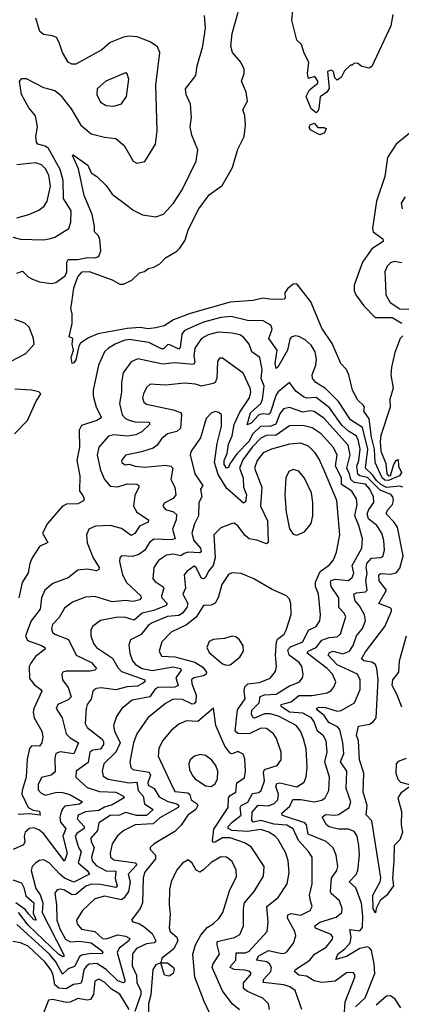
# Model space of a CAD drawing. Extents: x 1892934 to 2008621, y 567149 to 683290.
# Tile 207 of 256: x 1972851 to 1974852, y 631783 to 636948. Entities that reach past the tile are written whole.
import ezdxf

# ---------------------------------------------------------------- set-up
doc = ezdxf.new("R2010")
doc.units = 0

msp = doc.modelspace()

# ---------------------------------------------------------------- linework, layer by layer
at = {"layer": '0CON20XD'}
for points in [[(1972835, 635618), (1972865, 635629.1), (1972895, 635598.5), (1972917.2, 635587.2), (1972955, 635572.3), (1973015, 635563.6), (1973040.1, 635569.9), (1973089.5, 635605), (1973097.3, 635625), (1973097.6, 635675), (1973105, 635690), (1973155, 635689.2), (1973205, 635701), (1973245, 635698.1), (1973265.5, 635705), (1973276.4, 635735), (1973271.6, 635795), (1973263.9, 635813.9), (1973242.3, 635835), (1973243.5, 635865), (1973230, 635925), (1973189.1, 636025), (1973158.2, 636165), (1973126.7, 636235), (1973130.5, 636239.5), (1973208, 636185), (1973225.8, 636145), (1973255.8, 636125), (1973305, 636077.8), (1973335, 636032.7), (1973420.1, 635970.1), (1973445, 635947.9), (1973495, 635924.5), (1973565, 635914.4), (1973605, 635927.1), (1973657.3, 635985), (1973702.1, 636055), (1973776.9, 636205), (1973785.7, 636265), (1973752.6, 636342.6), (1973745.5, 636385), (1973751.1, 636435), (1973745.6, 636505), (1973724.5, 636555), (1973719.4, 636585), (1973775.3, 636654.7), (1973782.1, 636705), (1973811.2, 636808.8), (1973825.4, 636905), (1973820.6, 636970.6)], [(1973119.7, 636479.7), (1973170.9, 636395), (1973225, 636348.9), (1973295, 636331.1), (1973355.4, 636325.4), (1973398.2, 636288.2), (1973445, 636206.2), (1973465, 636196), (1973506.6, 636203.4), (1973563.5, 636295), (1973572.5, 636365), (1973563.9, 636605), (1973585.6, 636775), (1973574.2, 636805), (1973535, 636831.9), (1973467, 636857), (1973425, 636861.5), (1973395, 636856.2), (1973325, 636828.6), (1973280.8, 636789.2), (1973145, 636713.9), (1973124.6, 636714.6), (1973105.4, 636725.4), (1973075, 636776.2), (1973058.3, 636828.3), (1973043.5, 636853.5), (1973022.8, 636862.8), (1972975, 636869.5), (1972955.6, 636885), (1972934.7, 636955)], [(1974860.2, 635289.8), (1974846.2, 635275), (1974818.6, 635201.4), (1974800, 635125), (1974797.1, 635085), (1974810, 635015), (1974791.2, 634955), (1974794, 634915), (1974744.2, 634765.8), (1974741.1, 634735), (1974744.5, 634684.5), (1974770.2, 634620.2), (1974776.2, 634565), (1974784.5, 634554.5), (1974795, 634556.7), (1974813.8, 634615), (1974825, 634636), (1974835, 634640), (1974838, 634605), (1974852.7, 634572.7), (1974842.9, 634555), (1974785, 634530), (1974765, 634533), (1974752.1, 634545), (1974714.2, 634624.2), (1974710.8, 634695), (1974695, 634758.6), (1974683.7, 634853.7), (1974655.8, 634895), (1974659.2, 634915), (1974654.4, 634924.4), (1974625, 634952), (1974595.8, 635005), (1974577.5, 635085), (1974565, 635113.3), (1974534.3, 635145), (1974489.6, 635249.6), (1974435, 635328.9), (1974377.2, 635467.2), (1974305, 635562.5), (1974285, 635560.8), (1974255, 635536.8), (1974241.2, 635515), (1974243.6, 635486.4), (1974237.5, 635482.5), (1974175, 635480.8), (1974125, 635487.3), (1974075, 635474.7), (1973955, 635465.2), (1973744, 635406), (1973657, 635373), (1973607.9, 635342.1), (1973565, 635331.1), (1973525, 635325.7), (1973483.1, 635333.1), (1973415, 635328.4), (1973259.7, 635300.3), (1973211.7, 635278.3), (1973169.7, 635250.3), (1973160.5, 635235), (1973145, 635164), (1973135, 635147.5), (1973125, 635143.8), (1973120.9, 635175), (1973133.1, 635215), (1973126, 635245), (1973130, 635275), (1973110, 635285), (1973125.7, 635354.3), (1973125.8, 635405), (1973119.4, 635435), (1973124.5, 635464.5), (1973135, 635540.6), (1973155, 635598.6), (1973178, 635625), (1973215, 635627.3), (1973335, 635583.8), (1973375, 635560), (1973395, 635561.2), (1973439.1, 635580.9), (1973479.3, 635620.7), (1973505, 635626.7), (1973525, 635643.3), (1973555, 635650), (1973585, 635666.7), (1973615, 635698), (1973675, 635732.9), (1973690.4, 635749.6), (1973718.4, 635791.6), (1973735, 635845.8), (1973789.5, 635955), (1973845, 636029.2), (1973912, 636078), (1973967.6, 636172.4), (1973995, 636268), (1974027.6, 636335), (1974034.6, 636394.6), (1974031.4, 636445), (1974021.4, 636475), (1974045, 636520), (1974037.9, 636567.9), (1974014.3, 636625), (1974027.5, 636665), (1974028.3, 636688.3), (1974010, 636725), (1973966.7, 636775), (1973958.3, 636808.3), (1973965.6, 636875), (1973997, 636987)], [(1974807.5, 636975), (1974797.1, 636915), (1974698.3, 636701.7), (1974683.6, 636693.6), (1974645, 636702.5), (1974625, 636717.5), (1974605, 636720), (1974595, 636710), (1974585, 636710), (1974555, 636680), (1974537.5, 636645), (1974515, 636630), (1974503, 636643), (1974495.9, 636675.9), (1974485, 636683.3), (1974465, 636676.7), (1974473.3, 636586.7), (1974461.9, 636568.1), (1974427.3, 636542.7), (1974420.2, 636479.8), (1974415, 636466.2), (1974405, 636460), (1974380, 636480), (1974353.3, 636545), (1974370, 636580), (1974413.8, 636615), (1974413.8, 636625), (1974399.3, 636649.3), (1974365, 636640), (1974360, 636665), (1974368, 636725), (1974342.2, 636772.2), (1974328.3, 636818.3), (1974305, 636840), (1974277.5, 636945), (1974282.5, 636995)], [(1973345, 636494.1), (1973384, 636506), (1973410.5, 636545), (1973423.5, 636635), (1973415, 636663.8), (1973405, 636669.4), (1973302.9, 636625), (1973257.1, 636585), (1973255.7, 636555), (1973274.4, 636515), (1973305, 636496.8), (1973345, 636494.1)], [(1972815, 635807.7), (1972855, 635797.1), (1972975, 635793.1), (1973005, 635797.8), (1973035, 635806.7), (1973107.6, 635852.4), (1973118.5, 635885), (1973120, 635945), (1973079.9, 636009.9), (1973078, 636105), (1973062.7, 636162.7), (1973002.4, 636272.4), (1972985, 636284.3), (1972945.6, 636295), (1972938.9, 636305), (1972935.3, 636335), (1972943.9, 636385), (1972934.2, 636444.2), (1972898.7, 636485), (1972860.5, 636555), (1972850, 636625), (1972861.1, 636638.9), (1972885, 636639.4), (1972975, 636592.7), (1973035, 636575.5), (1973063.4, 636553.4), (1973119.7, 636479.7)], [(1974425, 636343.6), (1974375, 636370), (1974368.5, 636385), (1974374, 636396), (1974395, 636404.2), (1974415, 636382), (1974445, 636383.1), (1974457.5, 636377.5), (1974449.4, 636355), (1974425, 636343.6)], [(1974901.4, 636358.6), (1974825, 636294.4), (1974780.4, 636225), (1974766.5, 636125), (1974721.8, 635995), (1974700.5, 635855), (1974704.6, 635834.6), (1974755, 635797.8), (1974757.3, 635785), (1974697.8, 635745), (1974648.5, 635675), (1974604.7, 635555.2), (1974604.2, 635525), (1974613.3, 635505), (1974655, 635445.9), (1974715, 635385.8), (1974805, 635385.1), (1974855, 635355.8)], [(1972835, 635907.7), (1972898.1, 635925), (1972951.2, 635948.8), (1972979.7, 635970.3), (1972994.8, 635995.2), (1973011.3, 636075), (1973002.6, 636132.6), (1972985.7, 636165.7), (1972965, 636186.6), (1972935, 636196.7), (1972835, 636186)], [(1974871.7, 636018.3), (1974852, 635985), (1974856.8, 635955)], [(1974855, 635672.7), (1974815, 635678.9), (1974795, 635671.8), (1974777.5, 635655), (1974765.4, 635625), (1974768.8, 635555), (1974770.5, 635505), (1974794.4, 635465), (1974845, 635431.8), (1974891.2, 635428.8)], [(1972802.5, 635155), (1972882.6, 635197.4), (1972925.7, 635245), (1972922.7, 635275), (1972899.6, 635335), (1972877.3, 635355), (1972825, 635375.6)], [(1974859.6, 634495), (1974845, 634501.5), (1974775, 634494), (1974745, 634509.3), (1974721.2, 634531.2), (1974701, 634561), (1974663.8, 634595), (1974675.9, 634695), (1974647.8, 634807.8), (1974585, 634848.4), (1974523.2, 634945), (1974455, 635013.7), (1974403.8, 635045), (1974386.2, 635065), (1974384.7, 635085), (1974404.2, 635135), (1974407.5, 635165), (1974400.3, 635205), (1974379.9, 635239.9), (1974348.6, 635268.6), (1974315, 635285.4), (1974295, 635289.1), (1974275, 635283.1), (1974267.4, 635272.6), (1974255.6, 635214.4), (1974205, 635124.4), (1974195, 635117.5), (1974189.7, 635145), (1974201, 635215), (1974156.5, 635275), (1974175.3, 635325), (1974168.5, 635345), (1974127.8, 635367.8), (1974045, 635369.5), (1973959.2, 635390.8), (1973905, 635384.8), (1973815, 635361.5), (1973715, 635317.3), (1973701.4, 635298.6), (1973692.9, 635227.1), (1973685, 635219.8), (1973635, 635243.6), (1973625, 635241.5), (1973605, 635221.8), (1973595, 635221.3), (1973527.1, 635255), (1973425, 635270.5), (1973396.7, 635265), (1973352.2, 635245), (1973315.6, 635224.4), (1973295.4, 635205), (1973264.7, 635135.3), (1973236.2, 635005), (1973236.8, 634975), (1973251.2, 634915), (1973278.2, 634865), (1973273.3, 634855), (1973255.6, 634845), (1973175, 634818.8), (1973163.3, 634795), (1973164, 634705), (1973149.7, 634635), (1973165.3, 634554.7), (1973164.4, 634475), (1973182.6, 634452.6), (1973189.2, 634435), (1973185, 634423.8), (1973155, 634408), (1973096.8, 634406.8), (1973075, 634396.5), (1972995.8, 634305), (1972970.8, 634255), (1972998.8, 634205), (1972953.6, 634185), (1972915.8, 634125), (1972902.9, 634095), (1972894.4, 634045.6), (1972864, 633995), (1972845.5, 633915)], [(1974897.5, 632925), (1974849.3, 632890.7), (1974834.4, 632865.6), (1974853.2, 632795), (1974850.8, 632725), (1974857.7, 632685), (1974845.2, 632645), (1974814, 632615), (1974812.7, 632535), (1974806.2, 632445), (1974811.6, 632405), (1974775, 632354.4), (1974742, 632328), (1974720.8, 632285), (1974717.5, 632262.5), (1974705, 632283.8), (1974702.8, 632355), (1974740.5, 632425), (1974745.5, 632445.5), (1974697.1, 632745), (1974667.5, 632777.5), (1974673.2, 632825), (1974652.1, 632895), (1974655.2, 632995.2), (1974632.8, 633065), (1974627, 633165), (1974616.9, 633195), (1974627.5, 633242.5), (1974685, 633252.7), (1974704.7, 633265.3), (1974719.5, 633285), (1974730.7, 633485), (1974724.2, 633545), (1974716, 633565), (1974698.1, 633578.1), (1974655.3, 633585.3), (1974643.9, 633595), (1974665, 633631.8), (1974765.3, 633765), (1974801.1, 633845), (1974801.4, 633855), (1974793.1, 633863.1), (1974734.7, 633884.7), (1974774.2, 633955), (1974735.7, 634005), (1974734.5, 634035.5), (1974745, 634042.9), (1974795, 634038.3), (1974825, 634045.7), (1974845, 634070.9), (1974861.3, 634135), (1974831.6, 634285), (1974813.5, 634313.5), (1974771.9, 634355), (1974780.3, 634375), (1974805.8, 634405), (1974810.8, 634425), (1974807.5, 634445), (1974796.5, 634456.5), (1974740.5, 634480.5), (1974675, 634545.4), (1974634.8, 634554.8), (1974625, 634564.3), (1974619.4, 634605), (1974629.5, 634635), (1974636.9, 634695), (1974626.2, 634745), (1974615.2, 634765), (1974575, 634789.2), (1974540.5, 634820.5), (1974475, 634912), (1974405, 634965.6), (1974355, 634963), (1974338.6, 634968.6), (1974298.3, 634998.3), (1974265, 635044.2), (1974205.7, 634995), (1974195, 634979.5), (1974165, 634883.4), (1974155, 634876.7), (1974125, 634880.4), (1974105.5, 634874.5), (1974065, 634830.8), (1974043.1, 634823.1), (1974061.2, 634885), (1974115.3, 634934.7), (1974124.3, 634955), (1974132, 635025), (1974116.3, 635065), (1974122.3, 635112.3), (1974110.4, 635175), (1974068.4, 635205), (1974054.5, 635245), (1974025, 635282.5), (1974005, 635294.1), (1973965, 635303.8), (1973892.2, 635307.8), (1973839.4, 635295), (1973805, 635275.9), (1973769.5, 635225), (1973764.3, 635185), (1973769.2, 635150.8), (1973761.6, 635138.4), (1973665, 635147), (1973601.5, 635141.5), (1973470.5, 635169.5), (1973435, 635153.3), (1973394.1, 635095), (1973383.7, 635045), (1973384.7, 634994.7), (1973374.7, 634935), (1973387.8, 634875), (1973405, 634855.3), (1973425, 634846.5), (1973455, 634838.7), (1973526.6, 634836.6), (1973532, 634835), (1973531.5, 634825), (1973491.1, 634785), (1973460.1, 634769.9), (1973415, 634762.4), (1973345, 634769.6), (1973316.2, 634763.8), (1973265.9, 634705), (1973257.1, 634662.9), (1973273.9, 634585), (1973296.2, 634535), (1973325, 634500), (1973365, 634496.7), (1973415, 634513.7), (1973465, 634511.1), (1973476, 634505), (1973475.7, 634495), (1973455, 634452), (1973446.9, 634395), (1973465, 634363.6), (1973525.3, 634325), (1973525, 634311.4), (1973479.1, 634290.9), (1973455, 634251.8), (1973435, 634242.5), (1973385, 634279), (1973325, 634293.8), (1973248.6, 634291.4), (1973212.9, 634275), (1973201.1, 634245), (1973203.6, 634203.6), (1973235.5, 634125), (1973266.6, 634075), (1973266.2, 634063.8), (1973253.2, 634056.8), (1973205.3, 634065.3), (1973155, 634060), (1973105, 634020.5), (1973025, 633989.5), (1972982.5, 633955), (1972965.8, 633915), (1972958.6, 633855), (1972911.1, 633795), (1972880.4, 633715), (1972890.8, 633690.8), (1972964.1, 633664.1), (1972982, 633655), (1972984.2, 633645), (1972932.7, 633607.3), (1972908.2, 633571.8), (1972901.1, 633555), (1972902.7, 633492.7), (1972928.2, 633458.2), (1972962.2, 633435), (1972967.3, 633425), (1972924.7, 633335), (1972920.7, 633315), (1972927.3, 633285), (1972966.6, 633215), (1972972.1, 633185), (1972967.2, 633155), (1972955, 633137.1), (1972915, 633139.1), (1972901.2, 633125), (1972890.5, 633069.5), (1972884, 632975), (1972862.7, 632905), (1972862.1, 632885), (1972895.7, 632815.7), (1972921.3, 632801.3), (1972955, 632795.5), (1972957.1, 632775), (1972902.8, 632782.8), (1972841.9, 632778.1)], [(1974415, 633323.9), (1974406.5, 633335), (1974417.7, 633342.3), (1974455, 633339.7), (1974515, 633320.1), (1974535.9, 633324.1), (1974606.2, 633363.8), (1974637.2, 633435), (1974636.3, 633485), (1974622.5, 633515), (1974515, 633564), (1974467.8, 633615), (1974475, 633628.8), (1974495, 633636), (1974545, 633620.5), (1974579.7, 633635), (1974600.2, 633665), (1974617.5, 633715), (1974649, 633755), (1974664.2, 633795), (1974658.4, 633825), (1974632.8, 633872.8), (1974609.7, 633899.7), (1974603.3, 633935), (1974617.9, 633942.1), (1974663.5, 633946.5), (1974673.3, 633955), (1974666.4, 634006.4), (1974673.4, 634045), (1974667, 634075), (1974671.7, 634095), (1974695, 634123), (1974744.2, 634125.8), (1974755, 634131.8), (1974764.2, 634165), (1974761.4, 634215), (1974750, 634255), (1974723.1, 634295), (1974680.1, 634330.1), (1974673.9, 634356.1), (1974681.4, 634378.6), (1974707.9, 634415), (1974705.8, 634444.2), (1974687.6, 634485), (1974665, 634511.1), (1974605, 634520.7), (1974587.4, 634535), (1974581.2, 634565), (1974566.1, 634595), (1974583.2, 634665), (1974574, 634715), (1974445, 634857.8), (1974395, 634891.6), (1974375, 634895.2), (1974335, 634889.5), (1974265, 634914.2), (1974235, 634906.6), (1974215, 634879.6), (1974193.6, 634826.4), (1974165, 634814.4), (1974115, 634816), (1974073.1, 634775), (1974052.4, 634735), (1973989.7, 634670.3), (1973952, 634618), (1973945, 634599.2), (1973935, 634595.5), (1973923, 634615), (1973923.8, 634635), (1973938.7, 634671.3), (1973945, 634721.5), (1973964.2, 634765), (1973976, 634825), (1974005, 634889.1), (1974055.7, 634965), (1974062.2, 634995), (1974058.6, 635015), (1974023.2, 635093.2), (1973915, 635172.9), (1973897.9, 635172.1), (1973888.1, 635155), (1973883.8, 635065), (1973875.9, 635045), (1973865, 635038.8), (1973805, 635024.8), (1973773.3, 635035), (1973715, 635040.3), (1973615, 635030.4), (1973534.7, 635035.3), (1973515, 635018.6), (1973499.6, 634985), (1973494.7, 634964.7), (1973501.7, 634941.7), (1973515, 634930.5), (1973655, 634900.6), (1973695, 634886.4), (1973698.9, 634875), (1973693.6, 634805), (1973675, 634786.8), (1973625.6, 634775), (1973595, 634749.4), (1973572.1, 634715), (1973550.1, 634699.9), (1973489.6, 634680.4), (1973405, 634664), (1973384.4, 634635), (1973385.8, 634625), (1973403.3, 634613.3), (1973425, 634616.7), (1973456.2, 634605), (1973505, 634599.8), (1973615, 634610.5), (1973643.3, 634605), (1973654.2, 634595), (1973642.9, 634535), (1973664, 634495), (1973670, 634455), (1973655, 634435.5), (1973609.1, 634410.9), (1973601.1, 634395), (1973615, 634379.1), (1973656.5, 634366.5), (1973672.6, 634352.6), (1973671.4, 634325), (1973651.2, 634275), (1973665.4, 634225), (1973645, 634219.6), (1973555, 634223.3), (1973530.8, 634205), (1973506.2, 634165), (1973475, 634142.6), (1973442.5, 634132.5), (1973385, 634135.6), (1973375.8, 634125), (1973373.8, 634105), (1973389.3, 634035), (1973410.9, 633995), (1973485.2, 633925.2), (1973487.1, 633915), (1973480, 633905), (1973445, 633895.8), (1973405, 633901.4), (1973335, 633894.2), (1973245, 633922.4), (1973195, 633918.4), (1973128.1, 633891.9), (1973085, 633860), (1973057.7, 633812.3), (1973023.1, 633775), (1973016.7, 633755), (1973022.9, 633735), (1973035.2, 633725.2), (1973106.1, 633696.1), (1973147.3, 633615), (1973227.1, 633575), (1973252.9, 633545), (1973245.3, 633534.7), (1973219.5, 633530.5), (1973095, 633530.8), (1973077.1, 633525), (1973072.1, 633515), (1973075.9, 633485), (1973104.4, 633444.4), (1973120.4, 633395), (1973105, 633379.4), (1973050.6, 633355), (1973042.5, 633335), (1973073.4, 633285), (1973095, 633201.2), (1973115, 633180), (1973159.5, 633155), (1973133.7, 633096.3), (1973062.6, 633107.4), (1973040.8, 633099.2), (1973035.2, 633074.8), (1973037.5, 633002.5), (1973015.7, 632985), (1972965, 632972.5), (1972947.4, 632935), (1972948.1, 632908.1), (1972961.4, 632891.4), (1972985, 632879.5), (1973045, 632896), (1973075, 632894.5), (1973112.7, 632882.7), (1973180.5, 632845), (1973165, 632833.3), (1973088.1, 632821.9), (1973075, 632808.2), (1973065.6, 632785), (1973061, 632765), (1973065, 632738.1), (1973092.1, 632705), (1973077.1, 632665), (1973098.7, 632575), (1973085, 632532.9), (1972975, 632679.5), (1972955, 632696.6), (1972925, 632707.7), (1972902.5, 632705), (1972880, 632685), (1972874.6, 632665.4), (1972877.3, 632635), (1972870.5, 632619.5), (1972816.7, 632595)], [(1972822.5, 634775), (1972890.8, 634845), (1972935, 634942.5), (1972962.2, 634985), (1972951.2, 634995), (1972913.3, 635005), (1972825, 635010)], [(1974551.9, 631715), (1974558, 631795), (1974609.1, 631925), (1974608.9, 631938.9), (1974599.5, 631949.5), (1974565, 631947.5), (1974505, 631904.7), (1974435, 631896.9), (1974395, 631906.2), (1974355, 631931), (1974315, 631935.3), (1974291.5, 631955), (1974296.4, 631965), (1974373.1, 632015), (1974396.2, 632045), (1974457.5, 632082.5), (1974491.9, 632125), (1974493.6, 632135), (1974485, 632149.2), (1974402.7, 632182.7), (1974398.9, 632195), (1974425, 632214.4), (1974510.9, 632239.1), (1974540.8, 632265), (1974541.8, 632285), (1974528.5, 632325), (1974485, 632364.7), (1974481.4, 632375), (1974485.9, 632445), (1974513.4, 632485), (1974520, 632505), (1974510, 632565), (1974495, 632604.4), (1974457.4, 632637.4), (1974363, 632675), (1974354.8, 632725), (1974347, 632735), (1974239, 632769), (1974227.5, 632775), (1974226.2, 632785), (1974267.7, 632822.3), (1974283.2, 632856.8), (1974325, 632857.1), (1974395.5, 632844.5), (1974435.6, 632854.4), (1974453.5, 632865), (1974472.8, 632905), (1974474.7, 632975), (1974451.7, 633055), (1974463.3, 633105), (1974457.2, 633165), (1974442.5, 633192.5), (1974412, 633215), (1974394.8, 633265), (1974380.5, 633285), (1974335, 633309.5), (1974266.1, 633315), (1974222.9, 633345), (1974222.7, 633355), (1974275, 633369.5), (1974315, 633402.1), (1974385, 633402.3), (1974463.8, 633416.2), (1974485, 633428.5), (1974500.3, 633449.8), (1974508.7, 633475), (1974491.9, 633515), (1974463.3, 633545), (1974358.2, 633625), (1974363.8, 633635), (1974404.8, 633655), (1974435, 633693.3), (1974473.4, 633706.6), (1974515, 633710.3), (1974534, 633726), (1974560.7, 633815), (1974552, 633835), (1974524.9, 633864.9), (1974524.4, 633885), (1974524.3, 633915), (1974484.1, 633975), (1974480.5, 633999.5), (1974485, 634006.8), (1974505, 634012.4), (1974575, 634006.8), (1974595, 634020.9), (1974603.3, 634045), (1974594.5, 634085), (1974645.9, 634175), (1974648.9, 634225), (1974629.6, 634295), (1974607.7, 634345), (1974620.2, 634405), (1974617.4, 634435), (1974592.6, 634475), (1974539.3, 634509.3), (1974538.9, 634545), (1974507.8, 634605), (1974515.2, 634665), (1974494.2, 634705), (1974431.2, 634775), (1974385, 634806.2), (1974335, 634819), (1974265, 634817), (1974195, 634768.5), (1974144.1, 634765.9), (1974115, 634753), (1974069.3, 634705), (1974021.5, 634638.5), (1974003.5, 634595), (1974022.3, 634545), (1974024, 634495), (1974040.4, 634455), (1974035, 634417.8), (1974025, 634412.2), (1973937.7, 634487.7), (1973891.4, 634561.4), (1973873.1, 634625), (1973886.2, 634725), (1973908.4, 634815), (1973908.6, 634875), (1973895, 634888), (1973875, 634892), (1973855, 634883.8), (1973829.2, 634855), (1973799.2, 634755), (1973749.5, 634685), (1973744.6, 634665.4), (1973769.1, 634565), (1973810.6, 634505), (1973799.4, 634485), (1973805.3, 634445.3), (1973790.4, 634415), (1973788.8, 634345), (1973766.8, 634303.2), (1973752.6, 634255), (1973764.8, 634215), (1973799.2, 634175), (1973803.1, 634156.9), (1973795, 634151.2), (1973735, 634154.4), (1973712.7, 634147.3), (1973695, 634134.8), (1973655, 634144.8), (1973621.1, 634138.9), (1973578.8, 634111.2), (1973553.8, 634075), (1973548.8, 634015), (1973560.4, 634000.4), (1973603.1, 633973.1), (1973606.4, 633965), (1973593.9, 633925), (1973596.3, 633915), (1973624.6, 633885), (1973619.1, 633875), (1973555, 633847.9), (1973493.1, 633835), (1973451.5, 633798.5), (1973405, 633812.2), (1973365, 633813), (1973274.7, 633795.3), (1973232.5, 633765), (1973224.3, 633745), (1973224.5, 633715), (1973237.3, 633675), (1973253.1, 633655), (1973338.2, 633598.2), (1973365, 633548.7), (1973385, 633529), (1973507.8, 633485), (1973506.1, 633475), (1973494.6, 633465), (1973468.1, 633451.9), (1973415, 633448.4), (1973355, 633432.7), (1973277.2, 633442.8), (1973250.9, 633439.1), (1973234.4, 633425), (1973225, 633383.1)], [(1974330.5, 631755), (1974295.7, 631855.7), (1974268.1, 631875), (1974236, 631885), (1974127.8, 631897.8), (1974131.3, 631915), (1974167.4, 631955), (1974171.1, 631975), (1974160.4, 631995), (1974146.3, 632005), (1974092.5, 632015), (1974105, 632036.5), (1974155, 632064.9), (1974225, 632049.3), (1974239.7, 632050.3), (1974251.3, 632058.7), (1974286.6, 632103.4), (1974298.2, 632141.8), (1974294.3, 632165), (1974255.8, 632235), (1974257.2, 632252.8), (1974275, 632259.3), (1974325, 632250.2), (1974374.2, 632275), (1974384.4, 632295), (1974376.5, 632325), (1974370, 632355), (1974384.7, 632415), (1974384.7, 632554.7), (1974366.2, 632585), (1974312.2, 632642.2), (1974285, 632703.5), (1974252.1, 632722.1), (1974185, 632727.5), (1974115, 632747.6), (1974075, 632738.9), (1974067.5, 632747.5), (1974069.4, 632790.6), (1974102.1, 632827.9), (1974155, 632824), (1974185, 632836.3), (1974205.4, 632854.6), (1974207.9, 632885), (1974193.7, 632925), (1974199.2, 632940.8), (1974215.7, 632944.3), (1974305, 632924.2), (1974342.5, 632947.5), (1974353.6, 632976.4), (1974357.6, 633025), (1974352.3, 633122.3), (1974339.4, 633175), (1974323.3, 633215), (1974300.8, 633245), (1974207.3, 633295), (1974165, 633306), (1974135, 633306.8), (1974082.9, 633282.9), (1974075, 633285.5), (1974066.1, 633305), (1974068.6, 633325), (1974106, 633364), (1974111.7, 633398.3), (1974135, 633406.1), (1974195, 633410), (1974265, 633454), (1974317, 633473), (1974334.6, 633495), (1974337.5, 633515), (1974330.9, 633555), (1974316.8, 633575), (1974264.1, 633615), (1974257.8, 633642.2), (1974271.3, 633658.7), (1974336.5, 633685), (1974364.7, 633745), (1974405.2, 633764.8), (1974424.5, 633795), (1974428.7, 633825), (1974417.8, 633935), (1974402.7, 633975), (1974402.2, 633997.8), (1974427.1, 634052.9), (1974475, 634087.5), (1974496.9, 634115), (1974512.3, 634155), (1974530.6, 634245), (1974514.1, 634425), (1974448.9, 634578.9), (1974422.2, 634642.2), (1974400.7, 634675), (1974365, 634710), (1974325, 634725.8), (1974265, 634721.7), (1974171.4, 634695), (1974127.9, 634675), (1974096.2, 634635), (1974081.7, 634595), (1974121, 634495), (1974113.5, 634395), (1974149.7, 634319.7), (1974154.2, 634205), (1974145, 634198.1), (1974095, 634218.2), (1974055, 634223.8), (1974032.5, 634242.5), (1973995, 634293.3), (1973975, 634306.9), (1973964.3, 634305.7), (1973905, 634282.9), (1973868.2, 634245), (1973875.5, 634125), (1973866.1, 634083.9), (1973841.6, 634055), (1973825, 634022.5), (1973815, 634014.7), (1973805, 634018.7), (1973775, 634075.6), (1973765, 634081.5), (1973726.4, 634053.6), (1973713.8, 634035), (1973721.1, 633965), (1973706.9, 633935), (1973732.5, 633885), (1973726.9, 633865), (1973704.8, 633835), (1973685, 633822.2), (1973625, 633817.5), (1973545, 633784.3), (1973525, 633769.4), (1973487.6, 633722.4), (1973432.5, 633695), (1973422.6, 633667.4), (1973428.2, 633625), (1973442.8, 633585), (1973458.7, 633565), (1973492.3, 633545), (1973545, 633534), (1973655, 633553.8), (1973693.5, 633545), (1973698, 633535), (1973669.5, 633495), (1973681.1, 633455), (1973663.7, 633446.3), (1973575, 633445.2), (1973559, 633435), (1973534, 633396), (1973441.2, 633378.8), (1973385.5, 633335), (1973357.7, 633292.3), (1973342, 633245), (1973347, 633215), (1973377.2, 633155), (1973355.2, 633105), (1973292.2, 633045), (1973282.7, 633005), (1973289.1, 632979.1), (1973314.1, 632964.1), (1973425, 632945.4), (1973465, 632948), (1973471.4, 632905), (1973498.5, 632875), (1973504.6, 632834.6), (1973550, 632805), (1973515, 632773.7), (1973465, 632772.5), (1973405, 632789.3), (1973374.3, 632775.7), (1973325, 632773), (1973265.9, 632735), (1973258.6, 632695), (1973224.3, 632655), (1973225.7, 632635), (1973241.2, 632605), (1973227.5, 632555), (1973231, 632535), (1973251, 632511), (1973305, 632482.8), (1973355, 632480.8), (1973352.2, 632442.2), (1973361.9, 632405), (1973355, 632395.4), (1973275, 632410.8), (1973227.8, 632412.2), (1973198.3, 632401.7), (1973145, 632357.9), (1973125, 632357.3), (1973085, 632382), (1973065, 632386.9), (1973046.8, 632383.2), (1973034.7, 632365.3), (1973044.1, 632305), (1973044.8, 632225), (1973062.4, 632175), (1973090, 632125), (1973115, 632109.6), (1973165, 632114.4), (1973224.6, 632104.6), (1973280.5, 632065), (1973287.3, 632055), (1973283.1, 632046.9), (1973225, 632049.5), (1973175, 632041.2), (1973165, 632032.5), (1973138.9, 631981.1), (1973105, 631968.7), (1973075, 631940.6), (1973040, 632005), (1973006.5, 632045), (1972835, 632201.1)], [(1974305, 634243.8), (1974345, 634260.8), (1974378.9, 634305), (1974388.5, 634345), (1974388.5, 634415), (1974380.4, 634465), (1974345, 634542.5), (1974315, 634578.6), (1974285, 634588.6), (1974262.5, 634577.5), (1974247.1, 634545), (1974241.9, 634455), (1974248.9, 634365), (1974265, 634277.5), (1974285, 634248.8), (1974305, 634243.8)], [(1974161.2, 631755), (1974155.3, 631785), (1974125.6, 631815), (1974045, 631849.1), (1974025.3, 631865), (1974023.9, 631895), (1974060, 631935), (1974063.9, 631945), (1974058.2, 631955), (1974032.3, 631962.3), (1973975, 631965.2), (1973955.4, 631975), (1973957.6, 631985), (1973984.8, 632015), (1973986.8, 632053.2), (1974035, 632053.1), (1974055, 632062), (1974147.9, 632165), (1974153.7, 632213.7), (1974146.2, 632295), (1974206.9, 632343.1), (1974252.7, 632415), (1974264.7, 632475), (1974259.1, 632535), (1974246.5, 632575), (1974206.8, 632646.8), (1974190, 632665), (1974157.3, 632685), (1974115, 632699.7), (1974045, 632689.1), (1973965.8, 632695), (1973943.3, 632705), (1973944.8, 632715), (1973965, 632737.9), (1974012.2, 632775), (1974006.9, 632815), (1974012, 632825), (1974047.4, 632842.6), (1974071.7, 632888.3), (1974105.5, 632894.5), (1974116.4, 632903.6), (1974134, 632955), (1974128.7, 633001.3), (1974134.6, 633015), (1974201.9, 633035), (1974222.1, 633065), (1974221.8, 633105), (1974197.7, 633177.7), (1974181.4, 633201.4), (1974145, 633229.6), (1974115, 633232.1), (1974055, 633202.2), (1973994.1, 633204.1), (1973981.5, 633215), (1973992.4, 633327.6), (1974033.5, 633385), (1974028.4, 633425), (1974031.8, 633448.2), (1974046.4, 633463.6), (1974108.4, 633471.6), (1974165, 633493.8), (1974191.5, 633528.5), (1974197.5, 633555), (1974192.6, 633615), (1974197.8, 633685), (1974202.6, 633697.4), (1974237.1, 633725), (1974248.9, 633745), (1974275, 633827.5), (1974273.5, 633883.5), (1974265, 633908.8), (1974250, 633925), (1974175, 633959.2), (1974078.8, 634015), (1974012.4, 634042.4), (1973965, 634046.7), (1973945, 634036.7), (1973910.4, 633985), (1973891.8, 633915), (1973875, 633887.3), (1973855, 633876.9), (1973815, 633875.5), (1973776.9, 633813.1), (1973725, 633773.8), (1973645.5, 633735), (1973596.4, 633685), (1973581.5, 633635), (1973595, 633608.9), (1973665, 633604.9), (1973768.4, 633578.4), (1973811.2, 633551.2), (1973830.5, 633525), (1973828.7, 633515), (1973815, 633506.1), (1973764.4, 633495), (1973751.3, 633485), (1973752.6, 633465), (1973777, 633405), (1973775, 633371.2), (1973765, 633359.2), (1973755, 633357.7), (1973705, 633382), (1973655, 633383.6), (1973615, 633360.4), (1973522.2, 633285), (1973465, 633201.2), (1973447.8, 633155), (1973428.5, 633055), (1973432.7, 633025), (1973444.3, 633014.3), (1973530.4, 633000.4), (1973536.9, 632985), (1973522.4, 632945), (1973525, 632932.4), (1973555.7, 632915), (1973581.6, 632871.6), (1973627, 632847), (1973675, 632834.7), (1973685.9, 632825), (1973682.4, 632815), (1973585, 632761.7), (1973550.7, 632729.3), (1973457.1, 632725), (1973396.2, 632693.8), (1973364.3, 632665.7), (1973335, 632623.8), (1973325.4, 632575), (1973327.7, 632555), (1973345, 632540), (1973455.6, 632525.6), (1973464.2, 632515), (1973418.9, 632465), (1973429.7, 632425), (1973420.9, 632375), (1973399.4, 632340.6), (1973385, 632330.7), (1973295, 632350.7), (1973245, 632336.6), (1973179.4, 632275), (1973148.9, 632225), (1973151.8, 632205), (1973175, 632176.9), (1973244.6, 632164.6), (1973285, 632128), (1973305, 632126.4), (1973365, 632146.4), (1973405, 632140.4), (1973428, 632128), (1973423.5, 632115), (1973373.1, 632076.9), (1973361.6, 632055), (1973404.5, 631905), (1973394.5, 631895.5), (1973365, 631906), (1973305, 631964.9), (1973255, 631997.2), (1973215, 631994.1), (1973198.4, 631981.6), (1973187.2, 631962.8)], [(1973935, 633561.5), (1973955, 633564.4), (1974005, 633603.5), (1974024.6, 633635), (1974023.5, 633663.5), (1974004.3, 633695), (1973985, 633710.6), (1973965, 633713.3), (1973925, 633702.1), (1973865, 633696.2), (1973844.1, 633685.9), (1973831.5, 633655), (1973845, 633628.1), (1973915, 633569.5), (1973935, 633561.5)], [(1974855, 633341.4), (1974828.9, 633408.9), (1974803.4, 633455), (1974807.2, 633485), (1974838.5, 633525), (1974843.1, 633585), (1974878.8, 633715)], [(1973225, 633383.1), (1973205, 633355.6), (1973198.7, 633335), (1973193.5, 633255), (1973204.6, 633235), (1973283.7, 633173.7), (1973291, 633161), (1973290.2, 633145), (1973275, 633121), (1973234.6, 633115.4), (1973218.8, 633105), (1973209.4, 633050.6), (1973147.3, 633005), (1973144.6, 632975), (1973205, 632920.5), (1973269.1, 632899.1), (1973355.2, 632895.2), (1973395, 632875.4), (1973399.4, 632865), (1973335, 632828.8), (1973295, 632817), (1973265, 632799.7), (1973195, 632792.7), (1973157.1, 632775), (1973151.9, 632755), (1973189, 632715), (1973188.4, 632705), (1973150.5, 632679.5), (1973140.7, 632665), (1973159.2, 632605), (1973173.1, 632583.1), (1973157.6, 632525), (1973203.6, 632485), (1973217.1, 632465), (1973135, 632423.5), (1973085, 632444.3), (1973063, 632463), (1973005, 632525.3), (1972975, 632540.7), (1972955, 632536.8), (1972935.7, 632524.3), (1972916.4, 632505), (1972910, 632485), (1972935, 632391.1), (1972957.3, 632357.3), (1972972.4, 632315), (1972968.8, 632265), (1973081.2, 632045), (1973084, 632035), (1973077.4, 632032.6), (1973055, 632044), (1972895, 632197.7), (1972843.8, 632265)], [(1974002.9, 631752.9), (1973965.7, 631785.7), (1973915, 631854.3), (1973860.7, 631975), (1973865.3, 631995), (1973898, 632045), (1973885.7, 632095), (1973887.1, 632112.9), (1973977, 632133), (1974005, 632149.4), (1974024.7, 632195), (1974024.2, 632285), (1974030, 632315), (1974079.7, 632375), (1974130, 632455), (1974132.7, 632505), (1974065, 632608.5), (1974029.5, 632629.5), (1973955, 632656.5), (1973915, 632655.6), (1973875, 632633), (1973865, 632632.3), (1973861, 632641), (1973868.6, 632701.4), (1973943.2, 632815), (1973946, 632865), (1973955, 632878.3), (1973984.6, 632895), (1973990.3, 632945), (1974028.9, 632971.1), (1974035.3, 633005.3), (1974031.1, 633071.1), (1974023.1, 633095), (1973995, 633109.1), (1973965, 633097.5), (1973955, 633099.5), (1973926.2, 633136.2), (1973879.6, 633245), (1973866.7, 633336.7), (1973785, 633266.7), (1973725, 633269.6), (1973685, 633252.3), (1973645, 633219.5), (1973598.8, 633165), (1973581.1, 633125), (1973577.1, 633085), (1973639.7, 632950.3), (1973665, 632898.5), (1973732.3, 632892.3), (1973742.9, 632882.9), (1973749.8, 632855), (1973780.6, 632835), (1973785.6, 632825), (1973774.8, 632805), (1973732, 632775), (1973697.9, 632722.1), (1973665, 632688.5), (1973556, 632624), (1973534.2, 632605), (1973534.2, 632595), (1973562.1, 632565), (1973563.5, 632545), (1973504.7, 632475), (1973497.6, 632445), (1973493.9, 632315), (1973482.7, 632285), (1973436.7, 632225), (1973443.3, 632215), (1973475, 632206.8), (1973501.7, 632191.7), (1973545, 632153.8), (1973564.1, 632115), (1973555.4, 632104.6), (1973515, 632099.4), (1973463.9, 632075), (1973442.8, 632047.2), (1973441.3, 631985), (1973462.9, 631935), (1973465.1, 631895), (1973485.3, 631855.3), (1973486.4, 631835), (1973455.2, 631744.8)], [(1974611.1, 631768.9), (1974662.7, 631817.3), (1974713.8, 631945), (1974710.7, 631995), (1974695, 632064.4), (1974687.6, 632077.6), (1974675, 632084), (1974635, 632075.1), (1974565, 632032.7), (1974508.3, 632018.3), (1974519.7, 632045), (1974556.6, 632073.4), (1974583.5, 632105), (1974588.8, 632135), (1974581.4, 632175), (1974635, 632168.9), (1974648.9, 632185), (1974650.9, 632245), (1974642.8, 632312.8), (1974613.4, 632393.4), (1974578.5, 632425), (1974615.5, 632464.5), (1974623.9, 632485), (1974632.4, 632565), (1974630, 632615), (1974620.3, 632665), (1974605, 632688.7), (1974575, 632701.6), (1974522.1, 632702.1), (1974474, 632714), (1974459.5, 632725), (1974437.5, 632765), (1974455, 632778.8), (1974505, 632774.4), (1974525, 632779.2), (1974578.9, 632815), (1974587.4, 632845), (1974563.8, 632915), (1974567.2, 633005), (1974533.8, 633055), (1974551, 633099), (1974546.1, 633155), (1974530, 633225), (1974518.2, 633238.2), (1974471.8, 633261.8), (1974447.4, 633297.4), (1974415, 633323.9)], [(1973855, 632924.5), (1973875, 632940), (1973888.8, 632965), (1973889.7, 633005), (1973879.7, 633035), (1973857.3, 633065), (1973825, 633088.8), (1973796.3, 633093.6), (1973768.1, 633085), (1973745.5, 633065), (1973738.2, 633045), (1973741.8, 633015), (1973754.6, 632985), (1973770.5, 632965), (1973825, 632929.6), (1973855, 632924.5)], [(1974877.2, 633072.8), (1974835, 633056.5), (1974825.7, 633045), (1974823.6, 632995), (1974833.1, 632963.1), (1974848.6, 632948.6), (1974895.6, 632935)], [(1973867.5, 631695), (1973818.1, 631798.1), (1973768.7, 631925), (1973759.2, 632045), (1973773.5, 632095), (1973800.5, 632145), (1973833.6, 632186.4), (1973865, 632204.5), (1973895, 632233.5), (1973915.4, 632265), (1973951.9, 632378.1), (1973987.2, 632452.7), (1973986.1, 632486.1), (1973965, 632532.2), (1973935, 632554.6), (1973905, 632557.1), (1973855, 632527.5), (1973815, 632487.5), (1973795, 632475.8), (1973776.5, 632486.5), (1973755, 632523.8), (1973735, 632540), (1973705, 632524), (1973675, 632488), (1973644.4, 632425), (1973635.5, 632385), (1973633.8, 632305), (1973640, 632255), (1973633.8, 632183.8), (1973639.4, 632165), (1973675.2, 632135.2), (1973679.3, 632115), (1973657.8, 632072.2), (1973625, 632047.5), (1973596.2, 632025), (1973590, 632000), (1973565, 631989.4), (1973548.2, 631965), (1973537.9, 631832.1), (1973526.8, 631785), (1973525.7, 631695)], [(1972815, 632435.7), (1972859.3, 632419.3), (1972872, 632395), (1972882.5, 632352.5), (1972924, 632315), (1972920.4, 632260.4), (1972936.6, 632225), (1972925, 632225.5), (1972898.3, 632255), (1972880, 632280), (1972831.1, 632315)], [(1973187.2, 631962.8), (1973176.4, 631903.6), (1973168.8, 631891.2), (1973133.5, 631886.5), (1973095, 631864), (1973055, 631866.8), (1973035.5, 631885), (1973027, 631935), (1973015, 631962.5), (1972982.6, 632005), (1972895, 632087.2), (1972855, 632105.7), (1972815, 632112.5)], [(1973635, 631930.8), (1973610.9, 631935), (1973590, 632000), (1973625, 632000), (1973657.1, 631975), (1973661.2, 631965), (1973655.4, 631945), (1973635, 631930.8)], [(1973425, 631755.8), (1973375, 631836.7), (1973332.6, 631862.6), (1973295, 631899.4), (1973265, 631914.6), (1973245, 631904.3), (1973237, 631835), (1973221.6, 631808.4), (1973205, 631805.2), (1973155, 631814), (1973115, 631794.7), (1973095, 631792.4), (1973025, 631808.8), (1973002, 631805), (1972963.5, 631705)], [(1974850, 631765), (1974819.2, 631809.2), (1974795, 631826.8), (1974775, 631825.7), (1974720.9, 631779.1)]]:
    msp.add_lwpolyline(points, dxfattribs=at)

doc.saveas('drawing.dxf')
